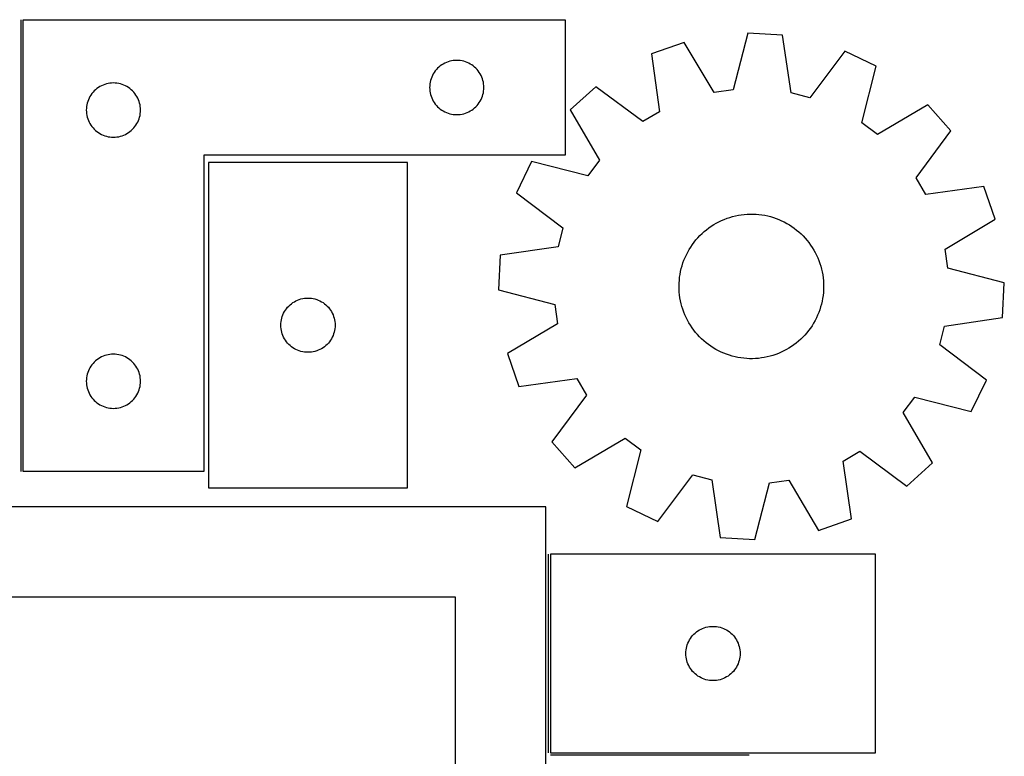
# Model space of a CAD drawing. Header units: millimetres. Extents: x 7 to 1243, y 7 to 2493.
# Tile 20 of 20: x 916 to 1243, y 2249 to 2493. Entities that reach past the tile are written whole.
import ezdxf

# ---------------------------------------------------------------- set-up
doc = ezdxf.new("R2010")
doc.units = ezdxf.units.MM
doc.layers.add('COMMON', color=5, linetype='CONTINUOUS', true_color=0x0000ff)
doc.layers.add('CUT', color=7, linetype='CONTINUOUS', true_color=0x000000)

msp = doc.modelspace()

# ---------------------------------------------------------------- linework, layer by layer
at = {"layer": 'COMMON'}
for p, q in [((916.750302, 2493.351353), (916.750302, 2343.351353)), ((1091.83374, 2316.010041), (1091.83374, 2250.010041)), ((1158.583741, 2249.260041), (1092.583741, 2249.260041))]:
    msp.add_line(p, q, dxfattribs=at)
at = {"layer": 'CUT'}
for p, q in [((917.500302, 2493.351353), (1097.500302, 2493.351353)), ((917.500302, 2343.351353), (917.500302, 2493.351353)), ((1097.500302, 2493.351353), (1097.500302, 2448.351353)), ((1158.17852, 2488.835532), (1153.293004, 2470.085221)), ((1169.697285, 2488.200305), (1158.17852, 2488.835532)), ((1172.491394, 2469.026485), (1169.697285, 2488.200305)), ((1137.008296, 2485.825013), (1126.123253, 2482.003845)), ((1146.927219, 2469.179972), (1137.008296, 2485.825013)), ((1126.123253, 2482.003845), (1128.785059, 2462.811211)), ((1190.408097, 2482.880168), (1178.719036, 2467.426745)), ((1200.806958, 2477.885254), (1190.408097, 2482.880168)), ((1056.50017, 2478.33458), (1056.021449, 2477.991533)), ((1057.000302, 2478.645582), (1056.50017, 2478.33458)), ((1057.519704, 2478.923208), (1057.000302, 2478.645582)), ((1058.056151, 2479.166269), (1057.519704, 2478.923208)), ((1058.607347, 2479.373724), (1058.056151, 2479.166269)), ((1059.170931, 2479.544686), (1058.607347, 2479.373724)), ((1059.744489, 2479.678421), (1059.170931, 2479.544686)), ((1060.325566, 2479.774357), (1059.744489, 2479.678421)), ((1060.911674, 2479.832084), (1060.325566, 2479.774357)), ((1061.500302, 2479.851353), (1060.911674, 2479.832084)), ((1062.08893, 2479.832084), (1061.500302, 2479.851353)), ((1062.675038, 2479.774357), (1062.08893, 2479.832084)), ((1063.256115, 2479.678421), (1062.675038, 2479.774357)), ((1063.829674, 2479.544686), (1063.256115, 2479.678421)), ((1064.393257, 2479.373724), (1063.829674, 2479.544686)), ((1064.944453, 2479.166269), (1064.393257, 2479.373724)), ((1065.4809, 2478.923208), (1064.944453, 2479.166269)), ((1066.000302, 2478.645582), (1065.4809, 2478.923208)), ((1066.500434, 2478.33458), (1066.000302, 2478.645582)), ((1066.979155, 2477.991533), (1066.500434, 2478.33458)), ((1053.706074, 2475.351353), (1053.428447, 2474.831951)), ((1054.017076, 2475.851485), (1053.706074, 2475.351353)), ((1054.360122, 2476.330206), (1054.017076, 2475.851485)), ((1054.733744, 2476.785466), (1054.360122, 2476.330206)), ((1055.136341, 2477.215314), (1054.733744, 2476.785466)), ((1055.56619, 2477.617912), (1055.136341, 2477.215314)), ((1056.021449, 2477.991533), (1055.56619, 2477.617912)), ((1067.434414, 2477.617912), (1066.979155, 2477.991533)), ((1067.864263, 2477.215314), (1067.434414, 2477.617912)), ((1068.26686, 2476.785466), (1067.864263, 2477.215314)), ((1068.640482, 2476.330206), (1068.26686, 2476.785466)), ((1068.983529, 2475.851485), (1068.640482, 2476.330206)), ((1069.294531, 2475.351353), (1068.983529, 2475.851485)), ((1069.572157, 2474.831951), (1069.294531, 2475.351353)), ((1196.050875, 2459.101695), (1200.806958, 2477.885254)), ((944.607347, 2471.873724), (944.056151, 2471.666269)), ((945.170931, 2472.044686), (944.607347, 2471.873724)), ((945.744489, 2472.178421), (945.170931, 2472.044686)), ((946.325566, 2472.274357), (945.744489, 2472.178421)), ((946.911674, 2472.332084), (946.325566, 2472.274357)), ((947.500302, 2472.351353), (946.911674, 2472.332084)), ((948.08893, 2472.332084), (947.500302, 2472.351353)), ((948.675038, 2472.274357), (948.08893, 2472.332084)), ((949.256115, 2472.178421), (948.675038, 2472.274357)), ((949.829674, 2472.044686), (949.256115, 2472.178421)), ((950.393257, 2471.873724), (949.829674, 2472.044686)), ((950.944453, 2471.666269), (950.393257, 2471.873724)), ((1052.577298, 2472.026089), (1052.519572, 2471.439981)), ((1052.673235, 2472.607166), (1052.577298, 2472.026089)), ((1052.80697, 2473.180725), (1052.673235, 2472.607166)), ((1052.977931, 2473.744308), (1052.80697, 2473.180725)), ((1053.185386, 2474.295504), (1052.977931, 2473.744308)), ((1053.428447, 2474.831951), (1053.185386, 2474.295504)), ((1069.815218, 2474.295504), (1069.572157, 2474.831951)), ((1070.022673, 2473.744308), (1069.815218, 2474.295504)), ((1070.193635, 2473.180725), (1070.022673, 2473.744308)), ((1070.32737, 2472.607166), (1070.193635, 2473.180725)), ((1070.423306, 2472.026089), (1070.32737, 2472.607166)), ((1070.481032, 2471.439981), (1070.423306, 2472.026089)), ((940.360122, 2468.830206), (940.017076, 2468.351485)), ((940.733744, 2469.285466), (940.360122, 2468.830206)), ((941.136341, 2469.715314), (940.733744, 2469.285466)), ((941.56619, 2470.117912), (941.136341, 2469.715314)), ((942.021449, 2470.491533), (941.56619, 2470.117912)), ((942.50017, 2470.83458), (942.021449, 2470.491533)), ((943.000302, 2471.145582), (942.50017, 2470.83458)), ((943.519704, 2471.423208), (943.000302, 2471.145582)), ((944.056151, 2471.666269), (943.519704, 2471.423208)), ((951.4809, 2471.423208), (950.944453, 2471.666269)), ((952.000302, 2471.145582), (951.4809, 2471.423208)), ((952.500434, 2470.83458), (952.000302, 2471.145582)), ((952.979155, 2470.491533), (952.500434, 2470.83458)), ((953.434414, 2470.117912), (952.979155, 2470.491533)), ((953.864263, 2469.715314), (953.434414, 2470.117912)), ((954.26686, 2469.285466), (953.864263, 2469.715314)), ((954.640482, 2468.830206), (954.26686, 2469.285466)), ((954.983529, 2468.351485), (954.640482, 2468.830206)), ((1052.519572, 2471.439981), (1052.500302, 2470.851353)), ((1052.500302, 2470.851353), (1052.519572, 2470.262725)), ((1052.519572, 2470.262725), (1052.577298, 2469.676618)), ((1052.577298, 2469.676618), (1052.673235, 2469.09554)), ((1052.673235, 2469.09554), (1052.80697, 2468.521982)), ((1052.80697, 2468.521982), (1052.977931, 2467.958398)), ((1070.022673, 2467.958398), (1070.193635, 2468.521982)), ((1070.193635, 2468.521982), (1070.32737, 2469.09554)), ((1070.32737, 2469.09554), (1070.423306, 2469.676618)), ((1070.423306, 2469.676618), (1070.481032, 2470.262725)), ((1070.500302, 2470.851353), (1070.481032, 2471.439981)), ((1070.481032, 2470.262725), (1070.500302, 2470.851353)), ((1107.716592, 2471.120994), (1099.122422, 2463.42517)), ((1123.250264, 2459.53879), (1107.716592, 2471.120994)), ((1153.293004, 2470.085221), (1146.927219, 2469.179972)), ((1178.719036, 2467.426745), (1172.491394, 2469.026485)), ((938.80697, 2465.680725), (938.673235, 2465.107166)), ((938.977931, 2466.244308), (938.80697, 2465.680725)), ((939.185386, 2466.795504), (938.977931, 2466.244308)), ((939.428447, 2467.331951), (939.185386, 2466.795504)), ((939.706074, 2467.851353), (939.428447, 2467.331951)), ((940.017076, 2468.351485), (939.706074, 2467.851353)), ((955.294531, 2467.851353), (954.983529, 2468.351485)), ((955.572157, 2467.331951), (955.294531, 2467.851353)), ((955.815218, 2466.795504), (955.572157, 2467.331951)), ((956.022673, 2466.244308), (955.815218, 2466.795504)), ((956.193635, 2465.680725), (956.022673, 2466.244308)), ((956.32737, 2465.107166), (956.193635, 2465.680725)), ((1052.977931, 2467.958398), (1053.185386, 2467.407202)), ((1053.185386, 2467.407202), (1053.428447, 2466.870755)), ((1053.428447, 2466.870755), (1053.706074, 2466.351353)), ((1053.706074, 2466.351353), (1054.017076, 2465.851221)), ((1054.017076, 2465.851221), (1054.360122, 2465.3725)), ((1054.360122, 2465.3725), (1054.733744, 2464.917241)), ((1068.26686, 2464.917241), (1068.640482, 2465.3725)), ((1068.640482, 2465.3725), (1068.983529, 2465.851221)), ((1068.983529, 2465.851221), (1069.294531, 2466.351353)), ((1069.294531, 2466.351353), (1069.572157, 2466.870755)), ((1069.572157, 2466.870755), (1069.815218, 2467.407202)), ((1069.815218, 2467.407202), (1070.022673, 2467.958398)), ((938.519572, 2463.939981), (938.500302, 2463.351353)), ((938.500302, 2463.351353), (938.519572, 2462.762725)), ((938.577298, 2464.526089), (938.519572, 2463.939981)), ((938.519572, 2462.762725), (938.577298, 2462.176618)), ((938.673235, 2465.107166), (938.577298, 2464.526089)), ((938.577298, 2462.176618), (938.673235, 2461.59554)), ((956.423306, 2464.526089), (956.32737, 2465.107166)), ((956.32737, 2461.59554), (956.423306, 2462.176618)), ((956.481032, 2463.939981), (956.423306, 2464.526089)), ((956.423306, 2462.176618), (956.481032, 2462.762725)), ((956.500302, 2463.351353), (956.481032, 2463.939981)), ((956.481032, 2462.762725), (956.500302, 2463.351353)), ((1054.733744, 2464.917241), (1055.136341, 2464.487392)), ((1055.136341, 2464.487392), (1055.56619, 2464.084795)), ((1055.56619, 2464.084795), (1056.021449, 2463.711173)), ((1056.021449, 2463.711173), (1056.50017, 2463.368127)), ((1056.50017, 2463.368127), (1057.000302, 2463.057125)), ((1057.000302, 2463.057125), (1057.519704, 2462.779499)), ((1057.519704, 2462.779499), (1058.056151, 2462.536437)), ((1058.056151, 2462.536437), (1058.607347, 2462.328982)), ((1058.607347, 2462.328982), (1059.170931, 2462.158021)), ((1059.170931, 2462.158021), (1059.744489, 2462.024286)), ((1059.744489, 2462.024286), (1060.325566, 2461.92835)), ((1060.325566, 2461.92835), (1060.911674, 2461.870623)), ((1060.911674, 2461.870623), (1061.500302, 2461.851353)), ((1061.500302, 2461.851353), (1062.08893, 2461.870623)), ((1062.08893, 2461.870623), (1062.675038, 2461.92835)), ((1062.675038, 2461.92835), (1063.256115, 2462.024286)), ((1063.256115, 2462.024286), (1063.829674, 2462.158021)), ((1063.829674, 2462.158021), (1064.393257, 2462.328982)), ((1064.393257, 2462.328982), (1064.944453, 2462.536437)), ((1064.944453, 2462.536437), (1065.4809, 2462.779499)), ((1065.4809, 2462.779499), (1066.000302, 2463.057125)), ((1066.000302, 2463.057125), (1066.500434, 2463.368127)), ((1066.500434, 2463.368127), (1066.979155, 2463.711173)), ((1066.979155, 2463.711173), (1067.434414, 2464.084795)), ((1067.434414, 2464.084795), (1067.864263, 2464.487392)), ((1067.864263, 2464.487392), (1068.26686, 2464.917241)), ((1099.122422, 2463.42517), (1108.926313, 2446.712117)), ((1128.785059, 2462.811211), (1123.250264, 2459.53879)), ((1217.905325, 2465.044404), (1201.192272, 2455.240513)), ((1225.601149, 2456.450234), (1217.905325, 2465.044404)), ((938.673235, 2461.59554), (938.80697, 2461.021982)), ((938.80697, 2461.021982), (938.977931, 2460.458398)), ((938.977931, 2460.458398), (939.185386, 2459.907202)), ((939.185386, 2459.907202), (939.428447, 2459.370755)), ((939.428447, 2459.370755), (939.706074, 2458.851353)), ((939.706074, 2458.851353), (940.017076, 2458.351221)), ((954.983529, 2458.351221), (955.294531, 2458.851353)), ((955.294531, 2458.851353), (955.572157, 2459.370755)), ((955.572157, 2459.370755), (955.815218, 2459.907202)), ((955.815218, 2459.907202), (956.022673, 2460.458398)), ((956.022673, 2460.458398), (956.193635, 2461.021982)), ((956.193635, 2461.021982), (956.32737, 2461.59554)), ((1201.192272, 2455.240513), (1196.050875, 2459.101695)), ((940.017076, 2458.351221), (940.360122, 2457.8725)), ((940.360122, 2457.8725), (940.733744, 2457.417241)), ((940.733744, 2457.417241), (941.136341, 2456.987392)), ((941.136341, 2456.987392), (941.56619, 2456.584795)), ((941.56619, 2456.584795), (942.021449, 2456.211173)), ((942.021449, 2456.211173), (942.50017, 2455.868127)), ((942.50017, 2455.868127), (943.000302, 2455.557125)), ((943.000302, 2455.557125), (943.519704, 2455.279499)), ((951.4809, 2455.279499), (952.000302, 2455.557125)), ((952.000302, 2455.557125), (952.500434, 2455.868127)), ((952.500434, 2455.868127), (952.979155, 2456.211173)), ((952.979155, 2456.211173), (953.434414, 2456.584795)), ((953.434414, 2456.584795), (953.864263, 2456.987392)), ((953.864263, 2456.987392), (954.26686, 2457.417241)), ((954.26686, 2457.417241), (954.640482, 2457.8725)), ((954.640482, 2457.8725), (954.983529, 2458.351221)), ((1214.018945, 2440.916562), (1225.601149, 2456.450234)), ((943.519704, 2455.279499), (944.056151, 2455.036437)), ((944.056151, 2455.036437), (944.607347, 2454.828982)), ((944.607347, 2454.828982), (945.170931, 2454.658021)), ((945.170931, 2454.658021), (945.744489, 2454.524286)), ((945.744489, 2454.524286), (946.325566, 2454.42835)), ((946.325566, 2454.42835), (946.911674, 2454.370623)), ((946.911674, 2454.370623), (947.500302, 2454.351353)), ((947.500302, 2454.351353), (948.08893, 2454.370623)), ((948.08893, 2454.370623), (948.675038, 2454.42835)), ((948.675038, 2454.42835), (949.256115, 2454.524286)), ((949.256115, 2454.524286), (949.829674, 2454.658021)), ((949.829674, 2454.658021), (950.393257, 2454.828982)), ((950.393257, 2454.828982), (950.944453, 2455.036437)), ((950.944453, 2455.036437), (951.4809, 2455.279499)), ((1097.500302, 2448.351353), (977.500302, 2448.351353)), ((977.500302, 2448.351353), (977.500302, 2343.351353)), ((1045.094359, 2445.965608), (979.094359, 2445.965608)), ((979.094359, 2445.965608), (979.094359, 2337.965608)), ((1045.094359, 2337.965608), (1045.094359, 2445.965608)), ((1086.281572, 2446.326803), (1081.286658, 2435.927942)), ((1105.065131, 2441.57072), (1086.281572, 2446.326803)), ((1108.926313, 2446.712117), (1105.065131, 2441.57072)), ((1217.291366, 2435.381767), (1214.018945, 2440.916562)), ((1081.286658, 2435.927942), (1096.740081, 2424.238881)), ((1236.484, 2438.043573), (1217.291366, 2435.381767)), ((1240.305168, 2427.15853), (1236.484, 2438.043573)), ((1147.679677, 2425.829559), (1148.545366, 2426.287029)), ((1148.545366, 2426.287029), (1149.428993, 2426.708808)), ((1149.428993, 2426.708808), (1150.329089, 2427.094194)), ((1150.329089, 2427.094194), (1151.244155, 2427.442546)), ((1151.244155, 2427.442546), (1152.172669, 2427.753284)), ((1152.172669, 2427.753284), (1153.113084, 2428.02589)), ((1153.113084, 2428.02589), (1154.063836, 2428.259911)), ((1154.063836, 2428.259911), (1155.023342, 2428.454958)), ((1155.023342, 2428.454958), (1155.990005, 2428.610705)), ((1155.990005, 2428.610705), (1156.962217, 2428.726894)), ((1156.962217, 2428.726894), (1157.938359, 2428.803331)), ((1157.938359, 2428.803331), (1158.916806, 2428.839889)), ((1158.916806, 2428.839889), (1159.89593, 2428.836507)), ((1159.89593, 2428.836507), (1160.874101, 2428.793191)), ((1160.874101, 2428.793191), (1161.849691, 2428.710013)), ((1161.849691, 2428.710013), (1162.821077, 2428.587111)), ((1162.821077, 2428.587111), (1163.786641, 2428.42469)), ((1163.786641, 2428.42469), (1164.744777, 2428.22302)), ((1164.744777, 2428.22302), (1165.69389, 2427.982437)), ((1165.69389, 2427.982437), (1166.6324, 2427.703341)), ((1166.6324, 2427.703341), (1167.558744, 2427.386197)), ((1167.558744, 2427.386197), (1168.471382, 2427.031532)), ((1168.471382, 2427.031532), (1169.368795, 2426.639937)), ((1169.368795, 2426.639937), (1170.249488, 2426.212065)), ((1170.249488, 2426.212065), (1171.111995, 2425.748626)), ((1223.660128, 2417.239607), (1240.305168, 2427.15853)), ((1096.740081, 2424.238881), (1095.140341, 2418.011239)), ((1142.940569, 2422.38186), (1143.669574, 2423.035501)), ((1143.669574, 2423.035501), (1144.424634, 2423.658863)), ((1144.424634, 2423.658863), (1145.204492, 2424.250908)), ((1145.204492, 2424.250908), (1146.007849, 2424.810651)), ((1146.007849, 2424.810651), (1146.833369, 2425.33716)), ((1146.833369, 2425.33716), (1147.679677, 2425.829559)), ((1171.111995, 2425.748626), (1171.954882, 2425.250392)), ((1171.954882, 2425.250392), (1172.776745, 2424.718192)), ((1172.776745, 2424.718192), (1173.576217, 2424.152913)), ((1173.576217, 2424.152913), (1174.351966, 2423.555495)), ((1174.351966, 2423.555495), (1175.102702, 2422.926933)), ((1175.102702, 2422.926933), (1175.827175, 2422.268272)), ((1139.727196, 2418.699208), (1140.308665, 2419.486983)), ((1140.308665, 2419.486983), (1140.921783, 2420.250384)), ((1140.921783, 2420.250384), (1141.565529, 2420.988142)), ((1141.565529, 2420.988142), (1142.238831, 2421.699028)), ((1142.238831, 2421.699028), (1142.940569, 2422.38186)), ((1175.827175, 2422.268272), (1176.524179, 2421.580609)), ((1176.524179, 2421.580609), (1177.192554, 2420.865088)), ((1177.192554, 2420.865088), (1177.831188, 2420.122901)), ((1177.831188, 2420.122901), (1178.439018, 2419.355283)), ((1095.140341, 2418.011239), (1075.966521, 2415.217129)), ((1137.736333, 2415.331168), (1138.182082, 2416.20295)), ((1138.182082, 2416.20295), (1138.663019, 2417.055824)), ((1138.663019, 2417.055824), (1139.178342, 2417.888372)), ((1139.178342, 2417.888372), (1139.727196, 2418.699208)), ((1178.439018, 2419.355283), (1179.015032, 2418.563511)), ((1179.015032, 2418.563511), (1179.558271, 2417.748903)), ((1179.558271, 2417.748903), (1180.067832, 2416.912814)), ((1180.067832, 2416.912814), (1180.542865, 2416.056638)), ((1224.565376, 2410.873822), (1223.660128, 2417.239607)), ((1075.966521, 2415.217129), (1075.331294, 2403.698364)), ((1136.617333, 2412.617034), (1136.953307, 2413.536717)), ((1136.953307, 2413.536717), (1137.326514, 2414.44193)), ((1137.326514, 2414.44193), (1137.736333, 2415.331168)), ((1180.542865, 2416.056638), (1180.982581, 2415.181798)), ((1180.982581, 2415.181798), (1181.386248, 2414.289751)), ((1181.386248, 2414.289751), (1181.753193, 2413.381981)), ((1181.753193, 2413.381981), (1182.082806, 2412.459999)), ((1135.656001, 2408.824532), (1135.838084, 2409.786582)), ((1135.838084, 2409.786582), (1136.059257, 2410.740405)), ((1136.059257, 2410.740405), (1136.319151, 2411.684413)), ((1136.319151, 2411.684413), (1136.617333, 2412.617034)), ((1182.082806, 2412.459999), (1182.374539, 2411.52534)), ((1182.374539, 2411.52534), (1182.627905, 2410.57956)), ((1182.627905, 2410.57956), (1182.842484, 2409.624232)), ((1182.842484, 2409.624232), (1183.017917, 2408.660947)), ((1243.315687, 2405.988306), (1224.565376, 2410.873822)), ((1135.346988, 2405.905081), (1135.410248, 2406.882165)), ((1135.410248, 2406.882165), (1135.51331, 2407.855855)), ((1135.51331, 2407.855855), (1135.656001, 2408.824532)), ((1183.017917, 2408.660947), (1183.153914, 2407.691307)), ((1183.153914, 2407.691307), (1183.250247, 2406.716928)), ((1183.250247, 2406.716928), (1183.306756, 2405.73943)), ((1075.331294, 2403.698364), (1094.081605, 2398.812848)), ((1135.323634, 2404.926229), (1135.346988, 2405.905081)), ((1135.340226, 2403.94724), (1135.323634, 2404.926229)), ((1135.396735, 2402.969742), (1135.340226, 2403.94724)), ((1183.299994, 2403.78159), (1183.236733, 2402.804506)), ((1183.323348, 2404.760441), (1183.299994, 2403.78159)), ((1183.306756, 2405.73943), (1183.323348, 2404.760441)), ((1242.68046, 2394.469541), (1243.315687, 2405.988306)), ((1007.094227, 2399.448835), (1007.594359, 2399.759837)), ((1007.594359, 2399.759837), (1008.113761, 2400.037463)), ((1008.113761, 2400.037463), (1008.650208, 2400.280524)), ((1008.650208, 2400.280524), (1009.201404, 2400.487979)), ((1009.201404, 2400.487979), (1009.764988, 2400.658941)), ((1009.764988, 2400.658941), (1010.338546, 2400.792676)), ((1010.338546, 2400.792676), (1010.919623, 2400.888612)), ((1010.919623, 2400.888612), (1011.505731, 2400.946339)), ((1011.505731, 2400.946339), (1012.094359, 2400.965608)), ((1012.094359, 2400.965608), (1012.682987, 2400.946339)), ((1012.682987, 2400.946339), (1013.269095, 2400.888612)), ((1013.269095, 2400.888612), (1013.850172, 2400.792676)), ((1013.850172, 2400.792676), (1014.42373, 2400.658941)), ((1014.42373, 2400.658941), (1014.987314, 2400.487979)), ((1014.987314, 2400.487979), (1015.53851, 2400.280524)), ((1015.53851, 2400.280524), (1016.074957, 2400.037463)), ((1016.074957, 2400.037463), (1016.594359, 2399.759837)), ((1016.594359, 2399.759837), (1017.094491, 2399.448835)), ((1135.493068, 2401.995363), (1135.396735, 2402.969742)), ((1135.629064, 2401.025724), (1135.493068, 2401.995363)), ((1135.804498, 2400.062439), (1135.629064, 2401.025724)), ((1136.019076, 2399.107111), (1135.804498, 2400.062439)), ((1182.808897, 2399.900088), (1182.587724, 2398.946266)), ((1182.990981, 2400.862139), (1182.808897, 2399.900088)), ((1183.133672, 2401.830815), (1182.990981, 2400.862139)), ((1183.236733, 2402.804506), (1183.133672, 2401.830815)), ((1004.30013, 2396.465608), (1004.611133, 2396.96574)), ((1004.611133, 2396.96574), (1004.954179, 2397.444461)), ((1004.954179, 2397.444461), (1005.327801, 2397.899721)), ((1005.327801, 2397.899721), (1005.730398, 2398.329569)), ((1005.730398, 2398.329569), (1006.160247, 2398.732167)), ((1006.160247, 2398.732167), (1006.615506, 2399.105788)), ((1006.615506, 2399.105788), (1007.094227, 2399.448835)), ((1017.094491, 2399.448835), (1017.573212, 2399.105788)), ((1017.573212, 2399.105788), (1018.028471, 2398.732167)), ((1018.028471, 2398.732167), (1018.45832, 2398.329569)), ((1018.45832, 2398.329569), (1018.860917, 2397.899721)), ((1018.860917, 2397.899721), (1019.234539, 2397.444461)), ((1019.234539, 2397.444461), (1019.577586, 2396.96574)), ((1019.577586, 2396.96574), (1019.888588, 2396.465608)), ((1094.081605, 2398.812848), (1094.986854, 2392.447064)), ((1136.272443, 2398.161331), (1136.019076, 2399.107111)), ((1136.564175, 2397.226672), (1136.272443, 2398.161331)), ((1136.893789, 2396.30469), (1136.564175, 2397.226672)), ((1182.029649, 2397.069637), (1181.693674, 2396.149954)), ((1182.327831, 2398.002258), (1182.029649, 2397.069637)), ((1182.587724, 2398.946266), (1182.327831, 2398.002258)), ((1003.171355, 2393.140344), (1003.267292, 2393.721421)), ((1003.267292, 2393.721421), (1003.401027, 2394.29498)), ((1003.401027, 2394.29498), (1003.571988, 2394.858563)), ((1003.571988, 2394.858563), (1003.779443, 2395.409759)), ((1003.779443, 2395.409759), (1004.022504, 2395.946207)), ((1004.022504, 2395.946207), (1004.30013, 2396.465608)), ((1019.888588, 2396.465608), (1020.166214, 2395.946207)), ((1020.166214, 2395.946207), (1020.409275, 2395.409759)), ((1020.409275, 2395.409759), (1020.61673, 2394.858563)), ((1020.61673, 2394.858563), (1020.787692, 2394.29498)), ((1020.787692, 2394.29498), (1020.921427, 2393.721421)), ((1020.921427, 2393.721421), (1021.017363, 2393.140344)), ((1137.260734, 2395.39692), (1136.893789, 2396.30469)), ((1137.664401, 2394.504873), (1137.260734, 2395.39692)), ((1138.104117, 2393.630033), (1137.664401, 2394.504873)), ((1138.57915, 2392.773856), (1138.104117, 2393.630033)), ((1180.4649, 2393.483721), (1179.983963, 2392.630846)), ((1180.910648, 2394.355503), (1180.4649, 2393.483721)), ((1181.320467, 2395.24474), (1180.910648, 2394.355503)), ((1181.693674, 2396.149954), (1181.320467, 2395.24474)), ((1223.506641, 2391.675432), (1242.68046, 2394.469541)), ((1003.094359, 2391.965608), (1003.113629, 2392.554236)), ((1003.113629, 2391.37698), (1003.094359, 2391.965608)), ((1003.113629, 2392.554236), (1003.171355, 2393.140344)), ((1003.171355, 2390.790873), (1003.113629, 2391.37698)), ((1003.267292, 2390.209795), (1003.171355, 2390.790873)), ((1003.401027, 2389.636237), (1003.267292, 2390.209795)), ((1020.921427, 2390.209795), (1020.787692, 2389.636237)), ((1021.017363, 2390.790873), (1020.921427, 2390.209795)), ((1021.017363, 2393.140344), (1021.075089, 2392.554236)), ((1021.075089, 2391.37698), (1021.017363, 2390.790873)), ((1021.075089, 2392.554236), (1021.094359, 2391.965608)), ((1021.094359, 2391.965608), (1021.075089, 2391.37698)), ((1094.986854, 2392.447064), (1078.341813, 2382.52814)), ((1139.08871, 2391.937768), (1138.57915, 2392.773856)), ((1139.63195, 2391.12316), (1139.08871, 2391.937768)), ((1140.207964, 2390.331388), (1139.63195, 2391.12316)), ((1140.815793, 2389.563769), (1140.207964, 2390.331388)), ((1178.338316, 2390.199688), (1177.725198, 2389.436286)), ((1178.919786, 2390.987462), (1178.338316, 2390.199688)), ((1179.468639, 2391.798298), (1178.919786, 2390.987462)), ((1179.983963, 2392.630846), (1179.468639, 2391.798298)), ((1221.906901, 2385.44779), (1223.506641, 2391.675432)), ((1003.571988, 2389.072653), (1003.401027, 2389.636237)), ((1003.779443, 2388.521457), (1003.571988, 2389.072653)), ((1004.022504, 2387.98501), (1003.779443, 2388.521457)), ((1004.30013, 2387.465608), (1004.022504, 2387.98501)), ((1004.611133, 2386.965476), (1004.30013, 2387.465608)), ((1004.954179, 2386.486755), (1004.611133, 2386.965476)), ((1019.577586, 2386.965476), (1019.234539, 2386.486755)), ((1019.888588, 2387.465608), (1019.577586, 2386.965476)), ((1020.166214, 2387.98501), (1019.888588, 2387.465608)), ((1020.409275, 2388.521457), (1020.166214, 2387.98501)), ((1020.61673, 2389.072653), (1020.409275, 2388.521457)), ((1020.787692, 2389.636237), (1020.61673, 2389.072653)), ((1141.454427, 2388.821582), (1140.815793, 2389.563769)), ((1142.122803, 2388.106062), (1141.454427, 2388.821582)), ((1142.819807, 2387.418399), (1142.122803, 2388.106062)), ((1143.54428, 2386.759738), (1142.819807, 2387.418399)), ((1144.295016, 2386.131175), (1143.54428, 2386.759738)), ((1175.706413, 2387.30481), (1174.977407, 2386.65117)), ((1176.408151, 2387.987642), (1175.706413, 2387.30481)), ((1177.081453, 2388.698528), (1176.408151, 2387.987642)), ((1177.725198, 2389.436286), (1177.081453, 2388.698528)), ((1005.327801, 2386.031496), (1004.954179, 2386.486755)), ((1005.730398, 2385.601647), (1005.327801, 2386.031496)), ((1006.160247, 2385.19905), (1005.730398, 2385.601647)), ((1006.615506, 2384.825428), (1006.160247, 2385.19905)), ((1007.094227, 2384.482382), (1006.615506, 2384.825428)), ((1007.594359, 2384.17138), (1007.094227, 2384.482382)), ((1008.113761, 2383.893754), (1007.594359, 2384.17138)), ((1008.650208, 2383.650692), (1008.113761, 2383.893754)), ((1009.201404, 2383.443237), (1008.650208, 2383.650692)), ((1009.764988, 2383.272276), (1009.201404, 2383.443237)), ((1014.987314, 2383.443237), (1014.42373, 2383.272276)), ((1015.53851, 2383.650692), (1014.987314, 2383.443237)), ((1016.074957, 2383.893754), (1015.53851, 2383.650692)), ((1016.594359, 2384.17138), (1016.074957, 2383.893754)), ((1017.094491, 2384.482382), (1016.594359, 2384.17138)), ((1017.573212, 2384.825428), (1017.094491, 2384.482382)), ((1018.028471, 2385.19905), (1017.573212, 2384.825428)), ((1018.45832, 2385.601647), (1018.028471, 2385.19905)), ((1018.860917, 2386.031496), (1018.45832, 2385.601647)), ((1019.234539, 2386.486755), (1018.860917, 2386.031496)), ((1145.070765, 2385.533757), (1144.295016, 2386.131175)), ((1145.870236, 2384.968478), (1145.070765, 2385.533757)), ((1146.692099, 2384.436279), (1145.870236, 2384.968478)), ((1147.534986, 2383.938045), (1146.692099, 2384.436279)), ((1148.397494, 2383.474606), (1147.534986, 2383.938045)), ((1149.278187, 2383.046733), (1148.397494, 2383.474606)), ((1170.101616, 2383.399641), (1169.217989, 2382.977862)), ((1170.967304, 2383.857111), (1170.101616, 2383.399641)), ((1171.813613, 2384.349511), (1170.967304, 2383.857111)), ((1172.639133, 2384.87602), (1171.813613, 2384.349511)), ((1173.44249, 2385.435763), (1172.639133, 2384.87602)), ((1174.222348, 2386.027808), (1173.44249, 2385.435763)), ((1174.977407, 2386.65117), (1174.222348, 2386.027808)), ((1237.360323, 2373.758729), (1221.906901, 2385.44779)), ((942.021449, 2380.491533), (941.56619, 2380.117912)), ((942.50017, 2380.83458), (942.021449, 2380.491533)), ((943.000302, 2381.145582), (942.50017, 2380.83458)), ((943.519704, 2381.423208), (943.000302, 2381.145582)), ((944.056151, 2381.666269), (943.519704, 2381.423208)), ((944.607347, 2381.873724), (944.056151, 2381.666269)), ((945.170931, 2382.044686), (944.607347, 2381.873724)), ((945.744489, 2382.178421), (945.170931, 2382.044686)), ((946.325566, 2382.274357), (945.744489, 2382.178421)), ((946.911674, 2382.332084), (946.325566, 2382.274357)), ((947.500302, 2382.351353), (946.911674, 2382.332084)), ((948.08893, 2382.332084), (947.500302, 2382.351353)), ((948.675038, 2382.274357), (948.08893, 2382.332084)), ((949.256115, 2382.178421), (948.675038, 2382.274357)), ((949.829674, 2382.044686), (949.256115, 2382.178421)), ((950.393257, 2381.873724), (949.829674, 2382.044686)), ((950.944453, 2381.666269), (950.393257, 2381.873724)), ((951.4809, 2381.423208), (950.944453, 2381.666269)), ((952.000302, 2381.145582), (951.4809, 2381.423208)), ((952.500434, 2380.83458), (952.000302, 2381.145582)), ((952.979155, 2380.491533), (952.500434, 2380.83458)), ((953.434414, 2380.117912), (952.979155, 2380.491533)), ((1010.338546, 2383.138541), (1009.764988, 2383.272276)), ((1010.919623, 2383.042605), (1010.338546, 2383.138541)), ((1011.505731, 2382.984878), (1010.919623, 2383.042605)), ((1012.094359, 2382.965608), (1011.505731, 2382.984878)), ((1012.682987, 2382.984878), (1012.094359, 2382.965608)), ((1013.269095, 2383.042605), (1012.682987, 2382.984878)), ((1013.850172, 2383.138541), (1013.269095, 2383.042605)), ((1014.42373, 2383.272276), (1013.850172, 2383.138541)), ((1078.341813, 2382.52814), (1082.162981, 2371.643098)), ((1150.175599, 2382.655138), (1149.278187, 2383.046733)), ((1151.088237, 2382.300474), (1150.175599, 2382.655138)), ((1152.014582, 2381.98333), (1151.088237, 2382.300474)), ((1152.953092, 2381.704234), (1152.014582, 2381.98333)), ((1153.902204, 2381.463651), (1152.953092, 2381.704234)), ((1154.86034, 2381.261981), (1153.902204, 2381.463651)), ((1155.825905, 2381.099559), (1154.86034, 2381.261981)), ((1156.79729, 2380.976657), (1155.825905, 2381.099559)), ((1157.772881, 2380.893479), (1156.79729, 2380.976657)), ((1158.751052, 2380.850163), (1157.772881, 2380.893479)), ((1159.730176, 2380.846781), (1158.751052, 2380.850163)), ((1160.708623, 2380.883339), (1159.730176, 2380.846781)), ((1161.684765, 2380.959776), (1160.708623, 2380.883339)), ((1162.656976, 2381.075965), (1161.684765, 2380.959776)), ((1163.623639, 2381.231713), (1162.656976, 2381.075965)), ((1164.583146, 2381.426759), (1163.623639, 2381.231713)), ((1165.533898, 2381.66078), (1164.583146, 2381.426759)), ((1166.474313, 2381.933387), (1165.533898, 2381.66078)), ((1167.402826, 2382.244124), (1166.474313, 2381.933387)), ((1168.317893, 2382.592476), (1167.402826, 2382.244124)), ((1169.217989, 2382.977862), (1168.317893, 2382.592476)), ((939.428447, 2377.331951), (939.185386, 2376.795504)), ((939.706074, 2377.851353), (939.428447, 2377.331951)), ((940.017076, 2378.351485), (939.706074, 2377.851353)), ((940.360122, 2378.830206), (940.017076, 2378.351485)), ((940.733744, 2379.285466), (940.360122, 2378.830206)), ((941.136341, 2379.715314), (940.733744, 2379.285466)), ((941.56619, 2380.117912), (941.136341, 2379.715314)), ((953.864263, 2379.715314), (953.434414, 2380.117912)), ((954.26686, 2379.285466), (953.864263, 2379.715314)), ((954.640482, 2378.830206), (954.26686, 2379.285466)), ((954.983529, 2378.351485), (954.640482, 2378.830206)), ((955.294531, 2377.851353), (954.983529, 2378.351485)), ((955.572157, 2377.331951), (955.294531, 2377.851353)), ((955.815218, 2376.795504), (955.572157, 2377.331951)), ((938.519572, 2373.939981), (938.500302, 2373.351353)), ((938.577298, 2374.526089), (938.519572, 2373.939981)), ((938.673235, 2375.107166), (938.577298, 2374.526089)), ((938.80697, 2375.680725), (938.673235, 2375.107166)), ((938.977931, 2376.244308), (938.80697, 2375.680725)), ((939.185386, 2376.795504), (938.977931, 2376.244308)), ((956.022673, 2376.244308), (955.815218, 2376.795504)), ((956.193635, 2375.680725), (956.022673, 2376.244308)), ((956.32737, 2375.107166), (956.193635, 2375.680725)), ((956.423306, 2374.526089), (956.32737, 2375.107166)), ((956.481032, 2373.939981), (956.423306, 2374.526089)), ((956.500302, 2373.351353), (956.481032, 2373.939981)), ((1082.162981, 2371.643098), (1101.355616, 2374.304903)), ((1101.355616, 2374.304903), (1104.628036, 2368.770109)), ((1232.36541, 2363.359868), (1237.360323, 2373.758729)), ((938.500302, 2373.351353), (938.519572, 2372.762725)), ((938.519572, 2372.762725), (938.577298, 2372.176618)), ((938.577298, 2372.176618), (938.673235, 2371.59554)), ((938.673235, 2371.59554), (938.80697, 2371.021982)), ((938.80697, 2371.021982), (938.977931, 2370.458398)), ((938.977931, 2370.458398), (939.185386, 2369.907202)), ((955.815218, 2369.907202), (956.022673, 2370.458398)), ((956.022673, 2370.458398), (956.193635, 2371.021982)), ((956.193635, 2371.021982), (956.32737, 2371.59554)), ((956.32737, 2371.59554), (956.423306, 2372.176618)), ((956.423306, 2372.176618), (956.481032, 2372.762725)), ((956.481032, 2372.762725), (956.500302, 2373.351353)), ((939.185386, 2369.907202), (939.428447, 2369.370755)), ((939.428447, 2369.370755), (939.706074, 2368.851353)), ((939.706074, 2368.851353), (940.017076, 2368.351221)), ((940.017076, 2368.351221), (940.360122, 2367.8725)), ((940.360122, 2367.8725), (940.733744, 2367.417241)), ((940.733744, 2367.417241), (941.136341, 2366.987392)), ((953.864263, 2366.987392), (954.26686, 2367.417241)), ((954.26686, 2367.417241), (954.640482, 2367.8725)), ((954.640482, 2367.8725), (954.983529, 2368.351221)), ((954.983529, 2368.351221), (955.294531, 2368.851353)), ((955.294531, 2368.851353), (955.572157, 2369.370755)), ((955.572157, 2369.370755), (955.815218, 2369.907202)), ((1104.628036, 2368.770109), (1093.045832, 2353.236437)), ((1209.720669, 2362.974554), (1213.581851, 2368.115951)), ((1213.581851, 2368.115951), (1232.36541, 2363.359868)), ((941.136341, 2366.987392), (941.56619, 2366.584795)), ((941.56619, 2366.584795), (942.021449, 2366.211173)), ((942.021449, 2366.211173), (942.50017, 2365.868127)), ((942.50017, 2365.868127), (943.000302, 2365.557125)), ((943.000302, 2365.557125), (943.519704, 2365.279499)), ((943.519704, 2365.279499), (944.056151, 2365.036437)), ((944.056151, 2365.036437), (944.607347, 2364.828982)), ((944.607347, 2364.828982), (945.170931, 2364.658021)), ((945.170931, 2364.658021), (945.744489, 2364.524286)), ((945.744489, 2364.524286), (946.325566, 2364.42835)), ((946.325566, 2364.42835), (946.911674, 2364.370623)), ((946.911674, 2364.370623), (947.500302, 2364.351353)), ((947.500302, 2364.351353), (948.08893, 2364.370623)), ((948.08893, 2364.370623), (948.675038, 2364.42835)), ((948.675038, 2364.42835), (949.256115, 2364.524286)), ((949.256115, 2364.524286), (949.829674, 2364.658021)), ((949.829674, 2364.658021), (950.393257, 2364.828982)), ((950.393257, 2364.828982), (950.944453, 2365.036437)), ((950.944453, 2365.036437), (951.4809, 2365.279499)), ((951.4809, 2365.279499), (952.000302, 2365.557125)), ((952.000302, 2365.557125), (952.500434, 2365.868127)), ((952.500434, 2365.868127), (952.979155, 2366.211173)), ((952.979155, 2366.211173), (953.434414, 2366.584795)), ((953.434414, 2366.584795), (953.864263, 2366.987392)), ((1219.524559, 2346.261501), (1209.720669, 2362.974554)), ((1100.741656, 2344.642267), (1117.454709, 2354.446157)), ((1117.454709, 2354.446157), (1122.596106, 2350.584975)), ((1093.045832, 2353.236437), (1100.741656, 2344.642267)), ((1122.596106, 2350.584975), (1117.840023, 2331.801416)), ((1189.861923, 2346.87546), (1195.396717, 2350.147881)), ((1195.396717, 2350.147881), (1210.930389, 2338.565677)), ((1192.523728, 2327.682826), (1189.861923, 2346.87546)), ((1210.930389, 2338.565677), (1219.524559, 2346.261501)), ((977.500302, 2343.351353), (917.500302, 2343.351353)), ((1128.238884, 2326.806503), (1139.927946, 2342.259925)), ((1139.927946, 2342.259925), (1146.155587, 2340.660185)), ((979.094359, 2337.965608), (1045.094359, 2337.965608)), ((1146.155587, 2340.660185), (1148.949697, 2321.486366)), ((1160.468462, 2320.851139), (1165.353978, 2339.60145)), ((1165.353978, 2339.60145), (1171.719762, 2340.506698)), ((1171.719762, 2340.506698), (1181.638686, 2323.861658)), ((1091.08374, 2331.730499), (821.08374, 2331.730499)), ((1091.08374, 2121.730499), (1091.08374, 2331.730499)), ((1117.840023, 2331.801416), (1128.238884, 2326.806503)), ((1181.638686, 2323.861658), (1192.523728, 2327.682826)), ((1148.949697, 2321.486366), (1160.468462, 2320.851139)), ((1200.583741, 2316.010041), (1092.583741, 2316.010041)), ((1092.583741, 2316.010041), (1092.583741, 2250.010041)), ((1200.583741, 2250.010041), (1200.583741, 2316.010041)), ((1061.08374, 2301.730499), (851.08374, 2301.730499)), ((1061.08374, 2151.730499), (1061.08374, 2301.730499)), ((1144.827928, 2291.837109), (1145.409005, 2291.933045)), ((1145.409005, 2291.933045), (1145.995113, 2291.990772)), ((1145.995113, 2291.990772), (1146.583741, 2292.010041)), ((1146.583741, 2292.010041), (1147.172369, 2291.990772)), ((1147.172369, 2291.990772), (1147.758477, 2291.933045)), ((1147.758477, 2291.933045), (1148.339554, 2291.837109)), ((1139.443561, 2288.488894), (1139.817183, 2288.944154)), ((1139.817183, 2288.944154), (1140.21978, 2289.374002)), ((1140.21978, 2289.374002), (1140.649629, 2289.7766)), ((1140.649629, 2289.7766), (1141.104888, 2290.150221)), ((1141.104888, 2290.150221), (1141.583609, 2290.493268)), ((1141.583609, 2290.493268), (1142.083741, 2290.80427)), ((1142.083741, 2290.80427), (1142.603143, 2291.081896)), ((1142.603143, 2291.081896), (1143.13959, 2291.324957)), ((1143.13959, 2291.324957), (1143.690786, 2291.532412)), ((1143.690786, 2291.532412), (1144.254369, 2291.703374)), ((1144.254369, 2291.703374), (1144.827928, 2291.837109)), ((1148.339554, 2291.837109), (1148.913112, 2291.703374)), ((1148.913112, 2291.703374), (1149.476696, 2291.532412)), ((1149.476696, 2291.532412), (1150.027892, 2291.324957)), ((1150.027892, 2291.324957), (1150.564339, 2291.081896)), ((1150.564339, 2291.081896), (1151.083741, 2290.80427)), ((1151.083741, 2290.80427), (1151.583873, 2290.493268)), ((1151.583873, 2290.493268), (1152.062594, 2290.150221)), ((1152.062594, 2290.150221), (1152.517853, 2289.7766)), ((1152.517853, 2289.7766), (1152.947702, 2289.374002)), ((1152.947702, 2289.374002), (1153.350299, 2288.944154)), ((1153.350299, 2288.944154), (1153.723921, 2288.488894)), ((1137.756673, 2284.765854), (1137.890408, 2285.339413)), ((1137.890408, 2285.339413), (1138.06137, 2285.902996)), ((1138.06137, 2285.902996), (1138.268825, 2286.454192)), ((1138.268825, 2286.454192), (1138.511886, 2286.990639)), ((1138.511886, 2286.990639), (1138.789512, 2287.510041)), ((1138.789512, 2287.510041), (1139.100514, 2288.010173)), ((1139.100514, 2288.010173), (1139.443561, 2288.488894)), ((1153.723921, 2288.488894), (1154.066967, 2288.010173)), ((1154.066967, 2288.010173), (1154.37797, 2287.510041)), ((1154.37797, 2287.510041), (1154.655596, 2286.990639)), ((1154.655596, 2286.990639), (1154.898657, 2286.454192)), ((1154.898657, 2286.454192), (1155.106112, 2285.902996)), ((1155.106112, 2285.902996), (1155.277073, 2285.339413)), ((1155.277073, 2285.339413), (1155.410808, 2284.765854)), ((1137.583741, 2283.010041), (1137.603011, 2283.598669)), ((1137.603011, 2282.421413), (1137.583741, 2283.010041)), ((1137.603011, 2283.598669), (1137.660737, 2284.184777)), ((1137.660737, 2281.835306), (1137.603011, 2282.421413)), ((1137.660737, 2284.184777), (1137.756673, 2284.765854)), ((1155.410808, 2284.765854), (1155.506745, 2284.184777)), ((1155.506745, 2284.184777), (1155.564471, 2283.598669)), ((1155.564471, 2282.421413), (1155.506745, 2281.835306)), ((1155.564471, 2283.598669), (1155.583741, 2283.010041)), ((1155.583741, 2283.010041), (1155.564471, 2282.421413)), ((1137.756673, 2281.254228), (1137.660737, 2281.835306)), ((1137.890408, 2280.68067), (1137.756673, 2281.254228)), ((1138.06137, 2280.117086), (1137.890408, 2280.68067)), ((1138.268825, 2279.56589), (1138.06137, 2280.117086)), ((1138.511886, 2279.029443), (1138.268825, 2279.56589)), ((1138.789512, 2278.510041), (1138.511886, 2279.029443)), ((1154.655596, 2279.029443), (1154.37797, 2278.510041)), ((1154.898657, 2279.56589), (1154.655596, 2279.029443)), ((1155.106112, 2280.117086), (1154.898657, 2279.56589)), ((1155.277073, 2280.68067), (1155.106112, 2280.117086)), ((1155.410808, 2281.254228), (1155.277073, 2280.68067)), ((1155.506745, 2281.835306), (1155.410808, 2281.254228)), ((1139.100514, 2278.009909), (1138.789512, 2278.510041)), ((1139.443561, 2277.531188), (1139.100514, 2278.009909)), ((1139.817183, 2277.075929), (1139.443561, 2277.531188)), ((1140.21978, 2276.64608), (1139.817183, 2277.075929)), ((1140.649629, 2276.243483), (1140.21978, 2276.64608)), ((1141.104888, 2275.869861), (1140.649629, 2276.243483)), ((1141.583609, 2275.526815), (1141.104888, 2275.869861)), ((1142.083741, 2275.215813), (1141.583609, 2275.526815)), ((1151.583873, 2275.526815), (1151.083741, 2275.215813)), ((1152.062594, 2275.869861), (1151.583873, 2275.526815)), ((1152.517853, 2276.243483), (1152.062594, 2275.869861)), ((1152.947702, 2276.64608), (1152.517853, 2276.243483)), ((1153.350299, 2277.075929), (1152.947702, 2276.64608)), ((1153.723921, 2277.531188), (1153.350299, 2277.075929)), ((1154.066967, 2278.009909), (1153.723921, 2277.531188)), ((1154.37797, 2278.510041), (1154.066967, 2278.009909)), ((1142.603143, 2274.938187), (1142.083741, 2275.215813)), ((1143.13959, 2274.695125), (1142.603143, 2274.938187)), ((1143.690786, 2274.48767), (1143.13959, 2274.695125)), ((1144.254369, 2274.316709), (1143.690786, 2274.48767)), ((1144.827928, 2274.182974), (1144.254369, 2274.316709)), ((1145.409005, 2274.087037), (1144.827928, 2274.182974)), ((1145.995113, 2274.029311), (1145.409005, 2274.087037)), ((1146.583741, 2274.010041), (1145.995113, 2274.029311)), ((1147.172369, 2274.029311), (1146.583741, 2274.010041)), ((1147.758477, 2274.087037), (1147.172369, 2274.029311)), ((1148.339554, 2274.182974), (1147.758477, 2274.087037)), ((1148.913112, 2274.316709), (1148.339554, 2274.182974)), ((1149.476696, 2274.48767), (1148.913112, 2274.316709)), ((1150.027892, 2274.695125), (1149.476696, 2274.48767)), ((1150.564339, 2274.938187), (1150.027892, 2274.695125)), ((1151.083741, 2275.215813), (1150.564339, 2274.938187)), ((1092.583741, 2250.010041), (1200.583741, 2250.010041))]:
    msp.add_line(p, q, dxfattribs=at)

doc.saveas('drawing.dxf')
